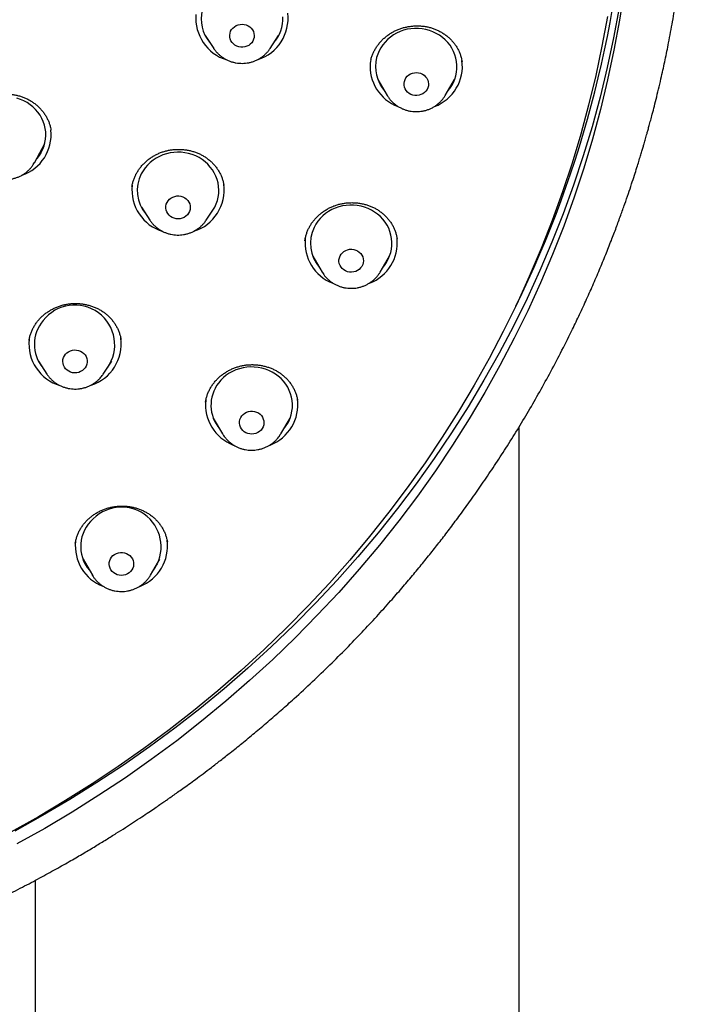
# Model space of a CAD drawing. Header units: millimetres. Extents: x 8 to 1577, y 12 to 2536.
# Tile 55 of 67: x 793 to 817, y 2097 to 2134. Entities that reach past the tile are written whole.
import ezdxf

# ---------------------------------------------------------------- set-up
doc = ezdxf.new("R2010")
doc.units = ezdxf.units.MM

msp = doc.modelspace()

# ---------------------------------------------------------------- linework, layer by layer
at = {"color": 7, "linetype": 'Continuous', "lineweight": 30}
for p, q in [((799.455, 2133.084), (799.765, 2132.614)), ((799.494, 2133.025), (799.483, 2133.036)), ((801.842, 2132.614), (802.152, 2133.084)), ((799.773, 2132.603), (799.765, 2132.614)), ((801.846, 2132.62), (801.842, 2132.614)), ((805.546, 2132.202), (805.522, 2132.058)), ((805.802, 2131.47), (806.146, 2130.886)), ((805.952, 2131.216), (805.897, 2131.27)), ((808.286, 2130.886), (808.629, 2131.47)), ((808.538, 2131.282), (808.491, 2131.235)), ((808.286, 2130.886), (808.281, 2130.879)), ((793.776, 2129.599), (793.774, 2129.611)), ((793.181, 2128.429), (793.55, 2129.121)), ((796.759, 2127.523), (796.758, 2127.517)), ((797.104, 2126.768), (797.413, 2126.298)), ((797.141, 2126.711), (797.136, 2126.716)), ((799.491, 2126.298), (799.8, 2126.768)), ((799.781, 2126.735), (799.774, 2126.728)), ((797.417, 2126.292), (797.413, 2126.298)), ((803.121, 2125.548), (803.119, 2125.556)), ((803.127, 2125.555), (803.122, 2125.53)), ((806.512, 2125.614), (806.51, 2125.621)), ((803.408, 2124.97), (803.752, 2124.387)), ((803.556, 2124.719), (803.506, 2124.77)), ((805.892, 2124.387), (806.235, 2124.97)), ((806.148, 2124.787), (806.098, 2124.737)), ((803.763, 2124.369), (803.752, 2124.387)), ((792.97, 2121.86), (792.968, 2121.852)), ((793.315, 2121.102), (793.625, 2120.632)), ((795.702, 2120.632), (796.012, 2121.102)), ((795.702, 2120.632), (795.697, 2120.624)), ((799.749, 2119.014), (800.092, 2118.43)), ((802.232, 2118.43), (802.576, 2119.014)), ((802.492, 2118.834), (802.439, 2118.782)), ((799.895, 2118.765), (799.847, 2118.813)), ((810.999, 1961.676), (810.999, 2118.689)), ((800.102, 2118.415), (800.092, 2118.43)), ((794.956, 2113.816), (795.299, 2113.232)), ((797.439, 2113.232), (797.783, 2113.816)), ((795.1, 2113.57), (795.054, 2113.615)), ((797.698, 2113.634), (797.647, 2113.585)), ((793.199, 2102.006), (793.199, 1961.676))]:
    msp.add_line(p, q, dxfattribs=at)
at = {"color": 7, "linetype": 'Continuous', "lineweight": 30, "flags": 128}
for points in [[(814.862, 2134.759), (814.691, 2133.653), (814.49, 2132.551), (814.258, 2131.454), (813.995, 2130.364), (813.702, 2129.28), (813.379, 2128.204), (813.027, 2127.136), (812.644, 2126.077), (812.232, 2125.028), (811.791, 2123.99), (811.322, 2122.963), (810.824, 2121.947), (810.297, 2120.944), (809.743, 2119.955), (809.162, 2118.979), (808.554, 2118.018), (807.919, 2117.073), (807.258, 2116.143), (806.571, 2115.23), (805.859, 2114.334), (805.122, 2113.456), (804.362, 2112.597), (803.577, 2111.756), (802.769, 2110.935), (801.939, 2110.134), (801.087, 2109.354), (800.213, 2108.595), (799.318, 2107.858), (798.404, 2107.143), (797.469, 2106.451), (796.516, 2105.782), (795.544, 2105.136), (794.555, 2104.515), (793.549, 2103.918), (792.526, 2103.347)], [(814.682, 2134.108), (814.478, 2133.005), (814.244, 2131.908), (813.98, 2130.817), (813.685, 2129.733), (813.36, 2128.656), (813.005, 2127.588), (812.621, 2126.529), (812.207, 2125.48), (811.764, 2124.441), (811.292, 2123.414), (810.792, 2122.398), (810.264, 2121.396), (809.708, 2120.406), (809.124, 2119.431), (808.513, 2118.47), (807.876, 2117.525), (807.213, 2116.595), (806.524, 2115.683), (805.81, 2114.787), (805.071, 2113.91), (804.308, 2113.051), (803.521, 2112.211), (802.711, 2111.391), (801.879, 2110.591), (801.024, 2109.811), (800.148, 2109.053), (799.252, 2108.317), (798.335, 2107.603), (797.398, 2106.912), (796.442, 2106.245), (795.469, 2105.601), (794.477, 2104.981), (793.469, 2104.386), (792.444, 2103.816)], [(814.247, 2133.787), (814.048, 2132.696), (813.818, 2131.611), (813.558, 2130.531), (813.268, 2129.458), (812.948, 2128.392), (812.599, 2127.335), (812.22, 2126.287), (811.812, 2125.248), (811.376, 2124.22), (810.911, 2123.203), (810.417, 2122.198), (809.896, 2121.205), (809.348, 2120.225), (808.772, 2119.259), (808.17, 2118.308), (807.541, 2117.372), (806.887, 2116.451), (806.207, 2115.547), (805.502, 2114.66), (804.773, 2113.791), (804.019, 2112.94), (803.243, 2112.107), (802.443, 2111.294), (801.621, 2110.501), (800.777, 2109.729), (799.912, 2108.978), (799.026, 2108.248), (798.12, 2107.54), (797.195, 2106.854), (796.251, 2106.192), (795.289, 2105.553), (794.31, 2104.938), (793.313, 2104.347), (792.301, 2103.781)], [(801.993, 2132.843), (802.047, 2132.913), (802.119, 2133.024), (802.18, 2133.141), (802.229, 2133.262), (802.266, 2133.388), (802.291, 2133.516), (802.303, 2133.646), (802.302, 2133.776)], [(800.365, 2133.173), (800.388, 2133.242), (800.423, 2133.305), (800.47, 2133.362), (800.525, 2133.411), (800.589, 2133.451), (800.659, 2133.479), (800.733, 2133.497), (800.809, 2133.502), (800.885, 2133.495), (800.959, 2133.476), (801.028, 2133.446), (801.091, 2133.405), (801.145, 2133.355), (801.19, 2133.296), (801.223, 2133.232), (801.245, 2133.163), (801.254, 2133.092), (801.249, 2133.02), (801.232, 2132.95), (801.203, 2132.884), (801.162, 2132.824), (801.111, 2132.77), (801.051, 2132.726), (800.984, 2132.692), (800.912, 2132.669), (800.836, 2132.657), (800.76, 2132.658), (800.685, 2132.671), (800.613, 2132.696), (800.547, 2132.732), (800.488, 2132.777), (800.439, 2132.832), (800.4, 2132.893), (800.372, 2132.96), (800.357, 2133.03), (800.354, 2133.102), (800.365, 2133.173)], [(808.391, 2131.066), (808.447, 2131.137), (808.521, 2131.247), (808.584, 2131.363), (808.635, 2131.484), (808.674, 2131.609), (808.7, 2131.737), (808.714, 2131.866), (808.715, 2131.997), (808.703, 2132.126), (808.678, 2132.254), (808.641, 2132.38), (808.592, 2132.502), (808.531, 2132.619), (808.459, 2132.73), (808.376, 2132.834), (808.284, 2132.931), (808.182, 2133.019), (808.072, 2133.099), (807.955, 2133.168), (807.831, 2133.227), (807.702, 2133.275), (807.569, 2133.311), (807.433, 2133.336), (807.296, 2133.349), (807.157, 2133.35), (807.019, 2133.339), (806.883, 2133.316), (806.749, 2133.281), (806.62, 2133.235), (806.495, 2133.178), (806.377, 2133.11), (806.266, 2133.032), (806.163, 2132.945), (806.069, 2132.849), (805.984, 2132.746), (805.911, 2132.636), (805.848, 2132.52), (805.797, 2132.399), (805.758, 2132.274)], [(806.778, 2131.401), (806.803, 2131.47), (806.839, 2131.533), (806.886, 2131.589), (806.942, 2131.638), (807.007, 2131.676), (807.077, 2131.704), (807.151, 2131.72), (807.227, 2131.725), (807.303, 2131.717), (807.377, 2131.697), (807.445, 2131.666), (807.507, 2131.624), (807.561, 2131.573), (807.605, 2131.514), (807.638, 2131.449), (807.658, 2131.38), (807.666, 2131.309), (807.661, 2131.237), (807.643, 2131.168), (807.612, 2131.102), (807.571, 2131.042), (807.519, 2130.989), (807.458, 2130.945), (807.391, 2130.912), (807.318, 2130.89), (807.242, 2130.88), (807.166, 2130.882), (807.091, 2130.895), (807.02, 2130.921), (806.954, 2130.958), (806.896, 2131.004), (806.847, 2131.059), (806.809, 2131.121), (806.782, 2131.188), (806.768, 2131.259), (806.767, 2131.331), (806.778, 2131.401)], [(793.226, 2128.514), (793.269, 2128.564), (793.349, 2128.67), (793.419, 2128.783), (793.477, 2128.901), (793.523, 2129.024), (793.557, 2129.15), (793.578, 2129.279), (793.587, 2129.409), (793.583, 2129.539), (793.566, 2129.668), (793.536, 2129.795), (793.494, 2129.919), (793.44, 2130.039), (793.375, 2130.154), (793.298, 2130.263), (793.212, 2130.364), (793.115, 2130.458), (793.01, 2130.542), (792.897, 2130.618), (792.777, 2130.683), (792.651, 2130.737), (792.521, 2130.781)], [(799.641, 2126.527), (799.661, 2126.551), (799.738, 2126.659), (799.803, 2126.774), (799.858, 2126.894), (799.9, 2127.018), (799.93, 2127.145), (799.947, 2127.274), (799.952, 2127.404), (799.944, 2127.534), (799.923, 2127.663), (799.889, 2127.789), (799.843, 2127.912), (799.786, 2128.03), (799.717, 2128.143), (799.637, 2128.25), (799.547, 2128.349), (799.448, 2128.44), (799.34, 2128.522), (799.225, 2128.594), (799.103, 2128.656), (798.975, 2128.707), (798.843, 2128.746), (798.708, 2128.774), (798.571, 2128.791), (798.432, 2128.795), (798.294, 2128.787), (798.157, 2128.768), (798.022, 2128.736), (797.892, 2128.693), (797.766, 2128.639), (797.645, 2128.574), (797.532, 2128.499), (797.427, 2128.415), (797.33, 2128.321), (797.243, 2128.22), (797.166, 2128.112), (797.1, 2127.997), (797.1, 2127.997)], [(793.18, 2128.429), (793.174, 2128.416), (793.17, 2128.409)], [(798.046, 2126.947), (798.085, 2127.008), (798.135, 2127.063), (798.193, 2127.109), (798.259, 2127.145), (798.331, 2127.17), (798.406, 2127.184), (798.482, 2127.185), (798.557, 2127.174), (798.63, 2127.152), (798.697, 2127.118), (798.757, 2127.074), (798.809, 2127.021), (798.85, 2126.96), (798.88, 2126.894), (798.897, 2126.824), (798.902, 2126.753), (798.893, 2126.682), (798.872, 2126.613), (798.839, 2126.548), (798.795, 2126.49), (798.741, 2126.439), (798.678, 2126.398), (798.609, 2126.367), (798.536, 2126.348), (798.46, 2126.34), (798.384, 2126.345), (798.31, 2126.362), (798.24, 2126.39), (798.176, 2126.429), (798.12, 2126.478), (798.073, 2126.535), (798.037, 2126.598), (798.014, 2126.667), (798.003, 2126.737), (798.005, 2126.809), (798.019, 2126.88), (798.046, 2126.947)], [(805.997, 2124.566), (806.049, 2124.631), (806.123, 2124.74), (806.186, 2124.856), (806.238, 2124.977), (806.278, 2125.102), (806.305, 2125.229), (806.319, 2125.359), (806.321, 2125.489), (806.31, 2125.619), (806.286, 2125.747), (806.25, 2125.873), (806.202, 2125.995), (806.141, 2126.112), (806.07, 2126.224), (805.988, 2126.328), (805.896, 2126.426), (805.795, 2126.515), (805.685, 2126.594), (805.568, 2126.664), (805.445, 2126.724), (805.316, 2126.772), (805.184, 2126.81), (805.048, 2126.835), (804.91, 2126.849), (804.771, 2126.85), (804.633, 2126.84), (804.497, 2126.818), (804.363, 2126.784), (804.233, 2126.738), (804.109, 2126.682), (803.99, 2126.615), (803.878, 2126.537), (803.775, 2126.451), (803.68, 2126.356), (803.595, 2126.253), (803.521, 2126.143), (803.457, 2126.027), (803.457, 2126.027)], [(804.413, 2124.978), (804.45, 2125.04), (804.498, 2125.096), (804.556, 2125.143), (804.621, 2125.18), (804.692, 2125.207), (804.766, 2125.222), (804.843, 2125.225), (804.918, 2125.215), (804.991, 2125.194), (805.059, 2125.161), (805.12, 2125.119), (805.173, 2125.067), (805.216, 2125.007), (805.247, 2124.942), (805.266, 2124.872), (805.272, 2124.801), (805.265, 2124.729), (805.246, 2124.66), (805.214, 2124.595), (805.171, 2124.535), (805.118, 2124.484), (805.056, 2124.441), (804.988, 2124.409), (804.915, 2124.388), (804.839, 2124.38), (804.763, 2124.383), (804.688, 2124.398), (804.618, 2124.425), (804.553, 2124.463), (804.496, 2124.511), (804.448, 2124.567), (804.411, 2124.629), (804.386, 2124.697), (804.373, 2124.768), (804.374, 2124.84), (804.387, 2124.91), (804.413, 2124.978)], [(794.311, 2121.361), (794.364, 2121.413), (794.425, 2121.456), (794.493, 2121.489), (794.566, 2121.51), (794.641, 2121.52), (794.718, 2121.517), (794.792, 2121.502), (794.863, 2121.476), (794.929, 2121.439), (794.986, 2121.392), (795.035, 2121.336), (795.072, 2121.274), (795.098, 2121.206), (795.111, 2121.136), (795.112, 2121.064), (795.099, 2120.993), (795.074, 2120.925), (795.038, 2120.863), (794.99, 2120.807), (794.933, 2120.759), (794.868, 2120.721), (794.798, 2120.694), (794.723, 2120.678), (794.647, 2120.675), (794.571, 2120.683), (794.498, 2120.704), (794.43, 2120.736), (794.368, 2120.778), (794.315, 2120.83), (794.272, 2120.889), (794.24, 2120.954), (794.22, 2121.023), (794.213, 2121.095), (794.219, 2121.166), (794.238, 2121.236), (794.269, 2121.301), (794.311, 2121.361)], [(802.338, 2118.61), (802.384, 2118.668), (802.459, 2118.777), (802.523, 2118.893), (802.576, 2119.013), (802.616, 2119.138), (802.644, 2119.265), (802.659, 2119.395), (802.662, 2119.525), (802.651, 2119.655), (802.628, 2119.783), (802.593, 2119.909), (802.545, 2120.031), (802.486, 2120.149), (802.415, 2120.261), (802.333, 2120.366), (802.242, 2120.464), (802.141, 2120.553), (802.032, 2120.633), (801.916, 2120.704), (801.793, 2120.764), (801.665, 2120.813), (801.532, 2120.851), (801.396, 2120.878), (801.259, 2120.892), (801.12, 2120.894), (800.982, 2120.885), (800.845, 2120.863), (800.712, 2120.83), (800.581, 2120.785), (800.456, 2120.729), (800.337, 2120.662), (800.225, 2120.586), (800.121, 2120.5), (800.026, 2120.405), (799.94, 2120.303)], [(800.796, 2119.091), (800.845, 2119.146), (800.904, 2119.192), (800.97, 2119.228), (801.041, 2119.253), (801.116, 2119.266), (801.192, 2119.268), (801.268, 2119.257), (801.34, 2119.234), (801.407, 2119.2), (801.468, 2119.156), (801.519, 2119.103), (801.56, 2119.043), (801.59, 2118.977), (801.607, 2118.907), (801.612, 2118.835), (801.604, 2118.764), (801.583, 2118.695), (801.55, 2118.631), (801.505, 2118.572), (801.451, 2118.522), (801.389, 2118.48), (801.32, 2118.45), (801.246, 2118.43), (801.17, 2118.423), (801.094, 2118.428), (801.02, 2118.445), (800.95, 2118.473), (800.886, 2118.512), (800.83, 2118.561), (800.783, 2118.618), (800.748, 2118.681), (800.724, 2118.749), (800.713, 2118.82), (800.715, 2118.892), (800.73, 2118.962), (800.757, 2119.029), (800.796, 2119.091)], [(796.059, 2113.954), (796.118, 2113.999), (796.185, 2114.034), (796.257, 2114.057), (796.332, 2114.069), (796.408, 2114.069), (796.484, 2114.057), (796.556, 2114.033), (796.622, 2113.997), (796.681, 2113.952), (796.732, 2113.898), (796.771, 2113.837), (796.8, 2113.771), (796.816, 2113.7), (796.819, 2113.629), (796.809, 2113.558), (796.786, 2113.489), (796.752, 2113.425), (796.706, 2113.368), (796.651, 2113.318), (796.588, 2113.278), (796.518, 2113.249), (796.444, 2113.231), (796.368, 2113.225), (796.292, 2113.231), (796.218, 2113.249), (796.149, 2113.279), (796.086, 2113.319), (796.031, 2113.369), (795.985, 2113.427), (795.951, 2113.491), (795.929, 2113.56), (795.919, 2113.631), (795.923, 2113.703), (795.939, 2113.773), (795.968, 2113.839), (796.008, 2113.9), (796.059, 2113.954)], [(795.307, 2113.22), (795.301, 2113.23), (795.299, 2113.232)]]:
    msp.add_lwpolyline(points, dxfattribs=at)
at = {"color": 7, "linetype": 'Continuous', "lineweight": 30}
for centre, radius, start, end in [((774.835, 2140.916), 40.191, 333.7309, 21.5234), ((800.704, 2133.723), 1.598, 174.9554, 253.2082), ((800.651, 2133.702), 1.347, 166.5561, 219.6452), ((800.909, 2133.72), 1.592, 287.8055, 6.7766), ((807.063, 2131.942), 1.347, 165.7293, 220.5783), ((807.107, 2131.96), 1.589, 175.0084, 248.9768), ((807.327, 2131.958), 1.586, 290.8655, 7.7496), ((792.193, 2129.45), 1.591, 289.1723, 5.6064), ((798.294, 2127.385), 1.342, 152.8398, 219.7264), ((798.352, 2127.406), 1.596, 173.7073, 253.3878), ((798.557, 2127.403), 1.591, 287.5309, 7.6816), ((804.665, 2125.441), 1.343, 154.0973, 220.6453), ((804.712, 2125.459), 1.588, 174.0637, 248.9642), ((804.931, 2125.46), 1.588, 290.8708, 5.7028), ((794.654, 2121.706), 1.467, 324.8343, 142.4979), ((794.511, 2121.72), 1.346, 139.2568, 219.633), ((794.563, 2121.74), 1.597, 173.9182, 253.3509), ((794.769, 2121.737), 1.591, 287.6406, 7.6838), ((801.008, 2119.485), 1.345, 142.5546, 220.5882), ((801.052, 2119.503), 1.588, 173.9955, 248.9573), ((801.273, 2119.501), 1.586, 290.8401, 7.7491), ((796.369, 2114.278), 1.46, 323.6173, 135.148), ((796.222, 2114.289), 1.352, 131.0811, 220.4544), ((796.259, 2114.305), 1.587, 173.6829, 248.9729), ((796.48, 2114.303), 1.586, 290.8492, 7.7493)]:
    msp.add_arc(centre, radius, start, end, dxfattribs=at)
for points, knots in [([(791.375, 2101.08), (791.599, 2101.189), (792.054, 2101.41), (792.717, 2101.749), (793.355, 2102.087), (793.949, 2102.412), (794.487, 2102.716), (794.971, 2102.998), (795.405, 2103.257), (795.804, 2103.501), (796.17, 2103.729), (796.504, 2103.94), (796.816, 2104.142), (797.104, 2104.332), (797.366, 2104.506), (797.588, 2104.656), (797.77, 2104.781), (797.913, 2104.879), (798.017, 2104.951), (798.088, 2105.001), (798.144, 2105.04), (798.201, 2105.08), (798.27, 2105.129), (798.35, 2105.185), (798.47, 2105.271), (798.636, 2105.389), (798.855, 2105.547), (799.103, 2105.729), (799.381, 2105.936), (799.688, 2106.167), (800.023, 2106.425), (800.399, 2106.72), (800.817, 2107.055), (801.278, 2107.434), (801.76, 2107.841), (802.246, 2108.263), (802.796, 2108.755), (803.396, 2109.309), (804.037, 2109.926), (804.644, 2110.532), (805.217, 2111.126), (805.758, 2111.708), (806.244, 2112.249), (806.682, 2112.75), (807.073, 2113.212), (807.444, 2113.661), (807.796, 2114.098), (808.139, 2114.535), (808.483, 2114.984), (808.848, 2115.474), (809.233, 2116.006), (809.639, 2116.584), (810.051, 2117.193), (810.469, 2117.834), (810.887, 2118.498), (811.302, 2119.186), (811.713, 2119.897), (812.124, 2120.639), (812.534, 2121.413), (812.89, 2122.123), (813.197, 2122.761), (813.457, 2123.321), (813.712, 2123.893), (813.956, 2124.463), (814.184, 2125.015), (814.389, 2125.533), (814.573, 2126.016), (814.738, 2126.463), (814.886, 2126.879), (815.019, 2127.263), (815.137, 2127.615), (815.241, 2127.935), (815.329, 2128.212), (815.403, 2128.449), (815.464, 2128.649), (815.516, 2128.823), (815.56, 2128.972), (815.596, 2129.095), (815.626, 2129.197), (815.653, 2129.29), (815.679, 2129.385), (815.711, 2129.496), (815.748, 2129.628), (815.792, 2129.789), (815.844, 2129.981), (815.907, 2130.219), (815.982, 2130.507), (816.066, 2130.844), (816.154, 2131.207), (816.259, 2131.66), (816.377, 2132.199), (816.514, 2132.87), (816.651, 2133.605), (816.786, 2134.407), (816.893, 2135.136), (816.978, 2135.785), (817.044, 2136.349), (817.104, 2136.923), (817.154, 2137.489), (817.196, 2138.031), (817.228, 2138.53), (817.251, 2138.969), (817.267, 2139.352), (817.279, 2139.68), (817.287, 2139.975), (817.292, 2140.235), (817.295, 2140.463), (817.297, 2140.633), (817.298, 2140.773), (817.299, 2140.896), (817.3, 2141.038), (817.299, 2141.138), (817.299, 2141.192)], [0, 0, 0, 0, 0.014469, 0.029282, 0.04325, 0.056374, 0.068653, 0.079166, 0.08897, 0.098063, 0.106445, 0.114118, 0.12108, 0.128129, 0.13426, 0.139474, 0.143771, 0.14715, 0.149611, 0.151155, 0.152228, 0.153581, 0.155227, 0.15716, 0.159332, 0.163838, 0.169093, 0.175097, 0.181851, 0.189354, 0.197607, 0.206609, 0.217377, 0.229052, 0.241627, 0.254405, 0.266906, 0.284999, 0.302481, 0.319352, 0.335613, 0.351263, 0.366303, 0.378708, 0.390664, 0.402172, 0.41323, 0.424, 0.435183, 0.446862, 0.460281, 0.474301, 0.48892, 0.504138, 0.519957, 0.535777, 0.552154, 0.569089, 0.586581, 0.604631, 0.616751, 0.62911, 0.641709, 0.654378, 0.666392, 0.677667, 0.68794, 0.697512, 0.706384, 0.714555, 0.722026, 0.728795, 0.734864, 0.7396, 0.743799, 0.747461, 0.750587, 0.753176, 0.755228, 0.756983, 0.759034, 0.761171, 0.763931, 0.767312, 0.771316, 0.775941, 0.782177, 0.789273, 0.796953, 0.804783, 0.817384, 0.830346, 0.846248, 0.862661, 0.879585, 0.890848, 0.902327, 0.914022, 0.925794, 0.936809, 0.946928, 0.95615, 0.963483, 0.97013, 0.97609, 0.981364, 0.985951, 0.989855, 0.991833, 0.994156, 0.996869, 1, 1, 1, 1]), ([(805.546, 2132.201), (805.551, 2132.22), (805.567, 2132.28), (805.603, 2132.38), (805.656, 2132.498), (805.719, 2132.612), (805.792, 2132.723), (805.875, 2132.828), (805.967, 2132.927), (806.066, 2133.019), (806.173, 2133.103), (806.285, 2133.178), (806.403, 2133.244), (806.525, 2133.301), (806.653, 2133.349), (806.786, 2133.387), (806.922, 2133.416), (807.061, 2133.436), (807.201, 2133.445), (807.34, 2133.444), (807.477, 2133.432), (807.611, 2133.41), (807.741, 2133.379), (807.868, 2133.337), (807.992, 2133.286), (808.113, 2133.225), (808.228, 2133.155), (808.337, 2133.076), (808.439, 2132.989), (808.532, 2132.896), (808.616, 2132.796), (808.69, 2132.691), (808.754, 2132.581), (808.808, 2132.466), (808.852, 2132.347), (808.885, 2132.231), (808.898, 2132.155), (808.904, 2132.121)], [0, 0, 0, 0, 0.013855, 0.042731, 0.071778, 0.101047, 0.130484, 0.16002, 0.189559, 0.218986, 0.248212, 0.277165, 0.305788, 0.33424, 0.362967, 0.392075, 0.421456, 0.450981, 0.480493, 0.509814, 0.538818, 0.567413, 0.595709, 0.624318, 0.653287, 0.682542, 0.712, 0.741562, 0.771124, 0.800578, 0.829863, 0.858951, 0.887897, 0.917012, 0.946397, 0.975999, 1, 1, 1, 1]), ([(799.774, 2132.603), (799.784, 2132.587), (799.816, 2132.539), (799.878, 2132.467), (799.959, 2132.385), (800.048, 2132.311), (800.145, 2132.246), (800.247, 2132.19), (800.355, 2132.143), (800.467, 2132.107), (800.582, 2132.081), (800.699, 2132.066), (800.818, 2132.062), (800.936, 2132.069), (801.053, 2132.086), (801.168, 2132.115), (801.28, 2132.154), (801.387, 2132.203), (801.489, 2132.262), (801.584, 2132.331), (801.673, 2132.407), (801.752, 2132.492), (801.81, 2132.564), (801.838, 2132.609), (801.845, 2132.621)], [0, 0, 0, 0, 0.0234213, 0.0707564, 0.1181875, 0.1657218, 0.2133625, 0.2611084, 0.3089552, 0.3568954, 0.4049194, 0.4530156, 0.5011713, 0.5493724, 0.5976007, 0.6458384, 0.6940685, 0.7422734, 0.7904351, 0.8385359, 0.8865591, 0.93449, 0.982317, 1, 1, 1, 1]), ([(790.395, 2129.583), (790.398, 2129.601), (790.407, 2129.663), (790.435, 2129.765), (790.477, 2129.888), (790.53, 2130.007), (790.593, 2130.12), (790.665, 2130.228), (790.747, 2130.331), (790.838, 2130.428), (790.937, 2130.519), (791.045, 2130.603), (791.159, 2130.678), (791.279, 2130.745), (791.403, 2130.802), (791.532, 2130.849), (791.663, 2130.887), (791.797, 2130.914), (791.932, 2130.931), (792.07, 2130.938), (792.209, 2130.936), (792.347, 2130.923), (792.484, 2130.899), (792.618, 2130.866), (792.747, 2130.824), (792.87, 2130.772), (792.988, 2130.711), (793.1, 2130.642), (793.206, 2130.564), (793.307, 2130.477), (793.4, 2130.382), (793.486, 2130.28), (793.562, 2130.172), (793.628, 2130.06), (793.683, 2129.945), (793.727, 2129.826), (793.758, 2129.715), (793.77, 2129.643), (793.775, 2129.611)], [0, 0, 0, 0, 0.012774, 0.041757, 0.070608, 0.09927, 0.127696, 0.155871, 0.184147, 0.212595, 0.241172, 0.269819, 0.298459, 0.327015, 0.35543, 0.383667, 0.411644, 0.439424, 0.467397, 0.49563, 0.524061, 0.552606, 0.581167, 0.609619, 0.637875, 0.66587, 0.693584, 0.72129, 0.749514, 0.778119, 0.806987, 0.835986, 0.86496, 0.893746, 0.922236, 0.950376, 0.978488, 1, 1, 1, 1]), ([(806.143, 2130.891), (806.144, 2130.89), (806.162, 2130.855), (806.207, 2130.791), (806.278, 2130.701), (806.359, 2130.619), (806.447, 2130.544), (806.542, 2130.478), (806.644, 2130.42), (806.751, 2130.372), (806.862, 2130.334), (806.977, 2130.307), (807.094, 2130.29), (807.212, 2130.285), (807.331, 2130.29), (807.448, 2130.306), (807.564, 2130.333), (807.676, 2130.37), (807.784, 2130.418), (807.887, 2130.476), (807.983, 2130.543), (808.072, 2130.618), (808.154, 2130.702), (808.224, 2130.789), (808.262, 2130.85), (808.28, 2130.879)], [0, 0, 0, 0, 0.001561, 0.046566, 0.091649, 0.136821, 0.182091, 0.227463, 0.272935, 0.318504, 0.364163, 0.409903, 0.455714, 0.501583, 0.547498, 0.593441, 0.639396, 0.685346, 0.731274, 0.777163, 0.822997, 0.86876, 0.914436, 0.960015, 1, 1, 1, 1]), ([(793.407, 2128.769), (793.386, 2128.747), (793.358, 2128.718), (793.326, 2128.693), (793.318, 2128.686)], [0, 0, 0, 0, 0.739311, 1, 1, 1, 1]), ([(796.905, 2127.981), (796.914, 2128), (796.944, 2128.055), (797.001, 2128.146), (797.078, 2128.25), (797.166, 2128.35), (797.262, 2128.444), (797.366, 2128.531), (797.477, 2128.61), (797.595, 2128.68), (797.717, 2128.742), (797.843, 2128.793), (797.972, 2128.834), (798.104, 2128.866), (798.239, 2128.887), (798.377, 2128.899), (798.516, 2128.901), (798.656, 2128.893), (798.794, 2128.874), (798.929, 2128.846), (799.059, 2128.808), (799.184, 2128.761), (799.304, 2128.704), (799.418, 2128.639), (799.528, 2128.564), (799.631, 2128.481), (799.727, 2128.39), (799.816, 2128.291), (799.895, 2128.187), (799.965, 2128.077), (800.024, 2127.963), (800.073, 2127.846), (800.11, 2127.725), (800.132, 2127.632), (800.138, 2127.58), (800.14, 2127.569)], [0, 0, 0, 0, 0.015007, 0.046109, 0.077395, 0.108922, 0.140637, 0.172465, 0.204309, 0.236041, 0.267566, 0.298803, 0.329689, 0.360399, 0.391419, 0.42286, 0.454605, 0.486512, 0.518413, 0.550114, 0.58148, 0.612411, 0.643021, 0.673995, 0.705377, 0.737083, 0.769021, 0.801087, 0.833167, 0.865141, 0.89694, 0.92853, 0.959965, 0.99156, 1, 1, 1, 1]), ([(791.003, 2128.414), (791.016, 2128.391), (791.047, 2128.334), (791.109, 2128.251), (791.184, 2128.164), (791.268, 2128.085), (791.36, 2128.014), (791.458, 2127.951), (791.562, 2127.898), (791.671, 2127.854), (791.784, 2127.821), (791.9, 2127.799), (792.018, 2127.787), (792.136, 2127.786), (792.255, 2127.796), (792.371, 2127.817), (792.485, 2127.849), (792.596, 2127.891), (792.702, 2127.943), (792.802, 2128.005), (792.895, 2128.076), (792.981, 2128.155), (793.058, 2128.242), (793.123, 2128.329), (793.158, 2128.389), (793.173, 2128.416)], [0, 0, 0, 0, 0.030811, 0.074668, 0.118606, 0.162635, 0.206762, 0.250987, 0.295309, 0.339723, 0.38422, 0.428793, 0.473429, 0.518117, 0.562842, 0.607587, 0.652336, 0.697073, 0.741782, 0.786446, 0.831048, 0.875574, 0.920011, 0.964349, 1, 1, 1, 1]), ([(796.757, 2127.518), (796.759, 2127.535), (796.767, 2127.595), (796.792, 2127.696), (796.831, 2127.82), (796.871, 2127.914), (796.898, 2127.967), (796.905, 2127.981)], [0, 0, 0, 0, 0.108453, 0.375557, 0.640966, 0.90412, 1, 1, 1, 1]), ([(803.257, 2125.985), (803.266, 2126.004), (803.294, 2126.06), (803.349, 2126.152), (803.425, 2126.258), (803.51, 2126.359), (803.604, 2126.455), (803.706, 2126.544), (803.816, 2126.625), (803.932, 2126.699), (804.053, 2126.763), (804.178, 2126.817), (804.306, 2126.861), (804.437, 2126.895), (804.572, 2126.92), (804.709, 2126.935), (804.849, 2126.94), (804.989, 2126.935), (805.127, 2126.92), (805.263, 2126.894), (805.395, 2126.859), (805.521, 2126.815), (805.642, 2126.761), (805.758, 2126.699), (805.869, 2126.627), (805.975, 2126.546), (806.073, 2126.457), (806.164, 2126.361), (806.246, 2126.259), (806.319, 2126.151), (806.381, 2126.038), (806.432, 2125.922), (806.472, 2125.803), (806.498, 2125.702), (806.507, 2125.641), (806.51, 2125.621)], [0, 0, 0, 0, 0.014905, 0.045791, 0.07686, 0.108168, 0.139663, 0.171272, 0.202899, 0.234417, 0.265731, 0.29676, 0.327441, 0.357943, 0.388751, 0.419979, 0.451511, 0.483209, 0.514906, 0.546408, 0.577582, 0.608326, 0.638747, 0.669503, 0.700677, 0.732174, 0.763902, 0.795759, 0.827634, 0.859406, 0.891007, 0.922401, 0.953633, 0.985015, 1, 1, 1, 1]), ([(797.418, 2126.292), (797.421, 2126.287), (797.444, 2126.249), (797.496, 2126.184), (797.574, 2126.1), (797.661, 2126.023), (797.755, 2125.954), (797.855, 2125.895), (797.961, 2125.844), (798.071, 2125.804), (798.185, 2125.774), (798.301, 2125.755), (798.419, 2125.746), (798.538, 2125.749), (798.656, 2125.762), (798.772, 2125.787), (798.885, 2125.822), (798.994, 2125.867), (799.098, 2125.922), (799.196, 2125.987), (799.287, 2126.06), (799.371, 2126.142), (799.439, 2126.222), (799.475, 2126.276), (799.49, 2126.299)], [0, 0, 0, 0, 0.007641, 0.054953, 0.102356, 0.149861, 0.197471, 0.245188, 0.293007, 0.340923, 0.388927, 0.437008, 0.485153, 0.533349, 0.581581, 0.629828, 0.678075, 0.726303, 0.774495, 0.822633, 0.870699, 0.918679, 0.966559, 1, 1, 1, 1]), ([(803.12, 2125.531), (803.121, 2125.541), (803.127, 2125.594), (803.148, 2125.688), (803.184, 2125.813), (803.222, 2125.911), (803.249, 2125.968), (803.257, 2125.985)], [0, 0, 0, 0, 0.063429, 0.337658, 0.610186, 0.880423, 1, 1, 1, 1]), ([(803.764, 2124.369), (803.779, 2124.344), (803.815, 2124.287), (803.882, 2124.204), (803.962, 2124.121), (804.051, 2124.046), (804.146, 2123.98), (804.247, 2123.922), (804.354, 2123.874), (804.465, 2123.836), (804.58, 2123.808), (804.697, 2123.791), (804.815, 2123.785), (804.934, 2123.79), (805.051, 2123.806), (805.166, 2123.832), (805.279, 2123.87), (805.387, 2123.917), (805.49, 2123.974), (805.587, 2124.041), (805.676, 2124.116), (805.758, 2124.2), (805.83, 2124.288), (805.87, 2124.352), (805.889, 2124.383)], [0, 0, 0, 0, 0.035101, 0.080582, 0.126154, 0.171825, 0.217597, 0.263471, 0.309442, 0.355505, 0.401651, 0.447867, 0.494143, 0.540465, 0.586817, 0.633181, 0.67954, 0.725877, 0.772176, 0.81842, 0.864592, 0.910677, 0.956664, 1, 1, 1, 1]), ([(793.318, 2122.617), (793.332, 2122.633), (793.374, 2122.681), (793.451, 2122.758), (793.551, 2122.844), (793.66, 2122.923), (793.776, 2122.994), (793.898, 2123.058), (794.025, 2123.112), (794.156, 2123.156), (794.289, 2123.191), (794.424, 2123.215), (794.559, 2123.229), (794.695, 2123.233), (794.831, 2123.226), (794.967, 2123.21), (795.103, 2123.183), (795.237, 2123.146), (795.367, 2123.1), (795.491, 2123.045), (795.609, 2122.981), (795.719, 2122.909), (795.821, 2122.83), (795.917, 2122.743), (796.005, 2122.648), (796.086, 2122.545), (796.158, 2122.436), (796.221, 2122.322), (796.273, 2122.204), (796.314, 2122.082), (796.341, 2121.98), (796.35, 2121.917), (796.352, 2121.896)], [0, 0, 0, 0, 0.01647, 0.05036, 0.084459, 0.118835, 0.153431, 0.188167, 0.22294, 0.257603, 0.292051, 0.326196, 0.359962, 0.393552, 0.4275, 0.461922, 0.496687, 0.531642, 0.566606, 0.601364, 0.635771, 0.669718, 0.703324, 0.737341, 0.771837, 0.806704, 0.841837, 0.877122, 0.912432, 0.947627, 0.982625, 1, 1, 1, 1]), ([(792.968, 2121.853), (792.969, 2121.859), (792.974, 2121.908), (792.996, 2121.998), (793.032, 2122.123), (793.081, 2122.244), (793.139, 2122.362), (793.208, 2122.474), (793.269, 2122.558), (793.308, 2122.604), (793.318, 2122.617)], [0, 0, 0, 0, 0.022795, 0.176749, 0.331258, 0.485733, 0.639573, 0.792357, 0.943783, 1, 1, 1, 1]), ([(793.625, 2120.632), (793.644, 2120.605), (793.684, 2120.546), (793.757, 2120.464), (793.84, 2120.384), (793.931, 2120.312), (794.029, 2120.249), (794.133, 2120.196), (794.242, 2120.152), (794.355, 2120.118), (794.47, 2120.095), (794.588, 2120.082), (794.706, 2120.081), (794.825, 2120.09), (794.941, 2120.111), (795.056, 2120.142), (795.166, 2120.183), (795.272, 2120.235), (795.373, 2120.297), (795.467, 2120.367), (795.548, 2120.441), (795.595, 2120.493), (795.616, 2120.517)], [0, 0, 0, 0, 0.043235, 0.093452, 0.143774, 0.194206, 0.244751, 0.295406, 0.346167, 0.397025, 0.447969, 0.498986, 0.550062, 0.601183, 0.652327, 0.703477, 0.754614, 0.80572, 0.856775, 0.907761, 0.958661, 1, 1, 1, 1]), ([(799.758, 2120.291), (799.771, 2120.307), (799.811, 2120.358), (799.883, 2120.438), (799.978, 2120.529), (800.082, 2120.614), (800.194, 2120.691), (800.312, 2120.761), (800.436, 2120.822), (800.564, 2120.873), (800.695, 2120.915), (800.829, 2120.946), (800.963, 2120.968), (801.099, 2120.978), (801.235, 2120.979), (801.373, 2120.97), (801.51, 2120.951), (801.646, 2120.921), (801.778, 2120.882), (801.906, 2120.834), (802.028, 2120.776), (802.142, 2120.711), (802.249, 2120.637), (802.35, 2120.556), (802.445, 2120.466), (802.532, 2120.368), (802.61, 2120.264), (802.68, 2120.154), (802.739, 2120.038), (802.788, 2119.92), (802.825, 2119.798), (802.847, 2119.71), (802.852, 2119.663), (802.853, 2119.657)], [0, 0, 0, 0, 0.016103, 0.049268, 0.082636, 0.116272, 0.150122, 0.184107, 0.218128, 0.252043, 0.285748, 0.319155, 0.352194, 0.38505, 0.418251, 0.451915, 0.485918, 0.520108, 0.554311, 0.588315, 0.621977, 0.655191, 0.688061, 0.721304, 0.755026, 0.789109, 0.823456, 0.857952, 0.892478, 0.926897, 0.961129, 0.995129, 1, 1, 1, 1]), ([(795.616, 2120.517), (795.632, 2120.537), (795.661, 2120.571), (795.685, 2120.609), (795.695, 2120.625)], [0, 0, 0, 0, 0.586631, 1, 1, 1, 1]), ([(799.464, 2119.597), (799.467, 2119.613), (799.474, 2119.672), (799.499, 2119.773), (799.539, 2119.897), (799.59, 2120.017), (799.651, 2120.133), (799.709, 2120.224), (799.747, 2120.275), (799.758, 2120.291)], [0, 0, 0, 0, 0.0661704, 0.2387805, 0.4114205, 0.5833912, 0.7542114, 0.9235293, 1, 1, 1, 1]), ([(800.103, 2118.415), (800.119, 2118.39), (800.155, 2118.332), (800.222, 2118.249), (800.302, 2118.166), (800.39, 2118.091), (800.485, 2118.024), (800.587, 2117.966), (800.693, 2117.918), (800.805, 2117.88), (800.919, 2117.852), (801.036, 2117.835), (801.154, 2117.829), (801.273, 2117.833), (801.39, 2117.849), (801.506, 2117.876), (801.618, 2117.913), (801.726, 2117.96), (801.829, 2118.018), (801.926, 2118.084), (802.016, 2118.159), (802.093, 2118.237), (802.136, 2118.292), (802.156, 2118.317)], [0, 0, 0, 0, 0.03771, 0.085652, 0.133689, 0.181829, 0.230077, 0.278432, 0.32689, 0.375445, 0.424086, 0.472803, 0.521583, 0.570411, 0.61927, 0.668142, 0.71701, 0.765855, 0.81466, 0.863406, 0.912077, 0.960656, 1, 1, 1, 1]), ([(802.156, 2118.317), (802.171, 2118.338), (802.198, 2118.373), (802.219, 2118.411), (802.228, 2118.426)], [0, 0, 0, 0, 0.600843, 1, 1, 1, 1]), ([(795.178, 2115.323), (795.194, 2115.337), (795.243, 2115.38), (795.33, 2115.446), (795.442, 2115.518), (795.561, 2115.583), (795.686, 2115.64), (795.816, 2115.687), (795.95, 2115.725), (796.086, 2115.753), (796.223, 2115.771), (796.36, 2115.779), (796.496, 2115.776), (796.63, 2115.763), (796.764, 2115.74), (796.897, 2115.707), (797.027, 2115.664), (797.154, 2115.611), (797.275, 2115.55), (797.391, 2115.48), (797.498, 2115.402), (797.596, 2115.318), (797.686, 2115.227), (797.768, 2115.129), (797.842, 2115.025), (797.907, 2114.913), (797.963, 2114.797), (798.008, 2114.676), (798.041, 2114.562), (798.054, 2114.487), (798.06, 2114.454)], [0, 0, 0, 0, 0.017532, 0.053436, 0.089571, 0.126012, 0.1627, 0.199548, 0.236448, 0.273242, 0.309817, 0.346078, 0.381943, 0.417629, 0.453712, 0.490309, 0.527284, 0.564472, 0.601688, 0.6387, 0.675356, 0.711542, 0.747375, 0.783631, 0.820425, 0.857621, 0.895106, 0.932754, 0.970424, 1, 1, 1, 1]), ([(794.671, 2114.408), (794.676, 2114.437), (794.688, 2114.508), (794.719, 2114.619), (794.762, 2114.741), (794.817, 2114.859), (794.882, 2114.974), (794.956, 2115.083), (795.04, 2115.186), (795.115, 2115.265), (795.163, 2115.309), (795.178, 2115.323)], [0, 0, 0, 0, 0.085129, 0.207559, 0.330768, 0.454385, 0.577958, 0.701021, 0.823245, 0.944389, 1, 1, 1, 1]), ([(795.308, 2113.219), (795.325, 2113.193), (795.362, 2113.134), (795.43, 2113.05), (795.51, 2112.967), (795.598, 2112.892), (795.693, 2112.825), (795.795, 2112.767), (795.902, 2112.719), (796.013, 2112.681), (796.128, 2112.654), (796.245, 2112.637), (796.363, 2112.631), (796.481, 2112.635), (796.599, 2112.651), (796.714, 2112.678), (796.827, 2112.715), (796.935, 2112.763), (797.037, 2112.82), (797.129, 2112.883), (797.183, 2112.929), (797.207, 2112.95)], [0, 0, 0, 0, 0.043715, 0.096682, 0.149755, 0.202943, 0.256249, 0.309673, 0.363211, 0.416856, 0.470596, 0.52442, 0.578312, 0.632259, 0.686239, 0.740233, 0.794222, 0.848186, 0.902105, 0.955959, 1, 1, 1, 1]), ([(797.207, 2112.95), (797.226, 2112.967), (797.274, 2113.012), (797.342, 2113.09), (797.4, 2113.167), (797.428, 2113.216), (797.437, 2113.232)], [0, 0, 0, 0, 0.214351, 0.531116, 0.84749, 1, 1, 1, 1])]:
    msp.add_open_spline(points, degree=3, knots=knots, dxfattribs=at)

doc.saveas('drawing.dxf')
